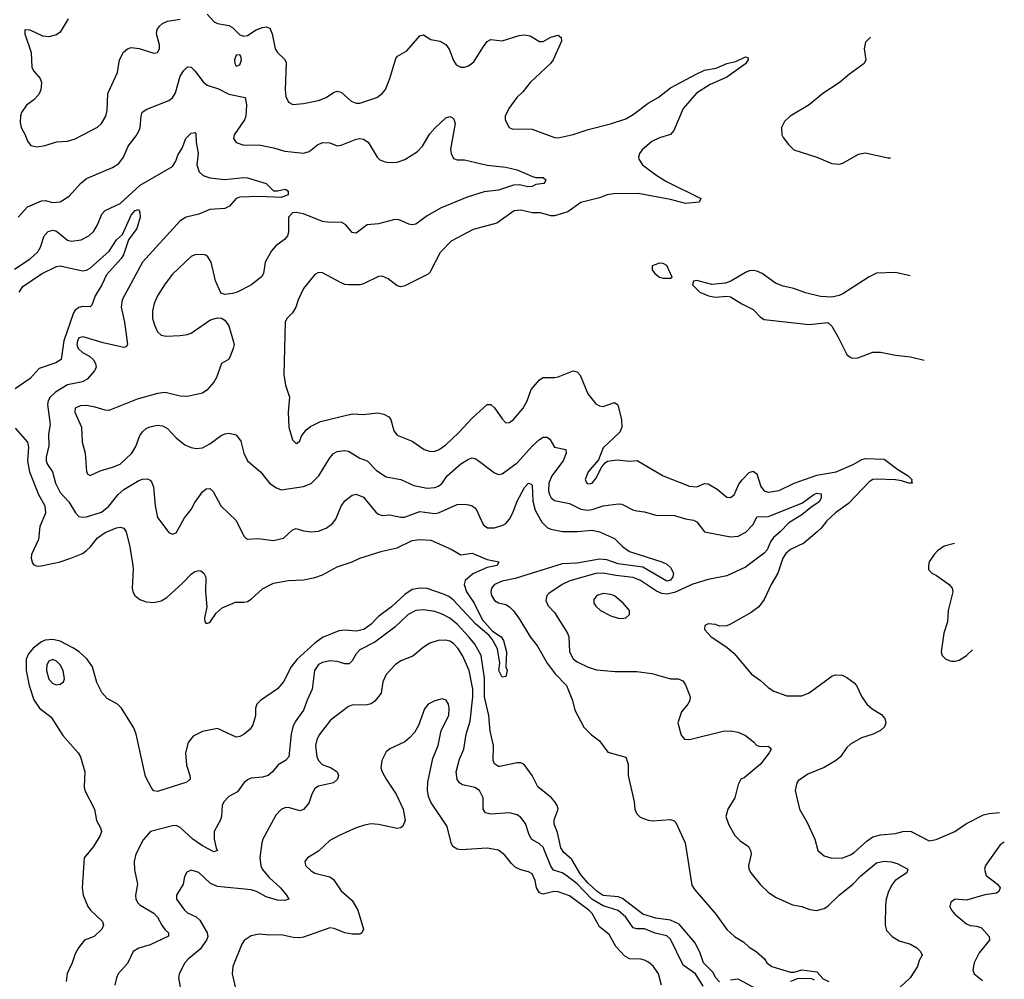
# Model space of a CAD drawing. Header units: inches. Extents: x 2143765 to 2212928, y 878963 to 1017374.
# Tile 213 of 256: x 2200374 to 2205632, y 974662 to 979785. Entities that reach past the tile are written whole.
import ezdxf

# ---------------------------------------------------------------- set-up
doc = ezdxf.new("R2010")
doc.units = ezdxf.units.IN
doc.header["$MEASUREMENT"] = 0
doc.layers.add('C2907', color=7, linetype='Continuous')

msp = doc.modelspace()

# ---------------------------------------------------------------- linework, layer by layer
at = {"layer": 'C2907', "color": 5}
for points, elevation in [([(2200632.8, 979790), (2200590, 979718.3), (2200570, 979703.1), (2200530, 979692.3), (2200497.6, 979697.6), (2200430, 979729.2), (2200402, 979730), (2200401, 979710), (2200436, 979610), (2200438.7, 979530), (2200448.7, 979510), (2200483.6, 979470), (2200491.2, 979450), (2200486.5, 979410), (2200475.5, 979384.5), (2200450, 979357.3), (2200410, 979327.8), (2200384.4, 979290), (2200378, 979270), (2200376.5, 979236.5), (2200381.7, 979210), (2200403.8, 979170), (2200415.3, 979135.3), (2200433.8, 979113.8), (2200466.1, 979106.1), (2200510, 979113.4), (2200570, 979132.2), (2200630, 979136), (2200670, 979148.9), (2200789.1, 979210.9), (2200810, 979230.3), (2200833.8, 979270), (2200840.3, 979299.7), (2200845, 979390), (2200896.4, 979503.6), (2200906.9, 979570), (2200928.8, 979611.2), (2200950, 979629.1), (2200970, 979636.5), (2201011.5, 979631.5), (2201090, 979605.3), (2201109.7, 979610.3), (2201120.5, 979630), (2201121, 979650), (2201104.8, 979710), (2201108.3, 979731.7), (2201120.5, 979750), (2201136.2, 979763.8), (2201163.3, 979776.7), (2201230, 979788)], 380), ([(2201374.8, 979814.8), (2201412.7, 979772.7), (2201430, 979764.2), (2201490, 979753.7), (2201510, 979743.7), (2201550, 979703.1), (2201570, 979696.5), (2201590, 979700.3), (2201637, 979730), (2201670, 979743.7), (2201690, 979746.4), (2201710, 979739.1), (2201722, 979710), (2201738.6, 979630), (2201750.3, 979610), (2201790, 979571.8), (2201796.1, 979556.1), (2201791.2, 979410), (2201794.5, 979374.5), (2201810, 979343.8), (2201831.8, 979331.8), (2201890, 979337.4), (2201970, 979352.9), (2202010, 979369.1), (2202050, 979396), (2202070, 979403.1), (2202090, 979397.4), (2202143.8, 979350), (2202170, 979338.3), (2202190, 979339.6), (2202280.9, 979370), (2202308.6, 979391.4), (2202327.3, 979412.7), (2202349.7, 979470), (2202382, 979578), (2202392, 979590), (2202441.4, 979618.6), (2202510, 979698.4), (2202530, 979703), (2202570, 979679.3), (2202618, 979670), (2202650, 979653), (2202667.6, 979627.6), (2202690, 979566.8), (2202703.8, 979543.8), (2202730, 979530.4), (2202750, 979530.4), (2202770, 979537.6), (2202799.6, 979560.4), (2202850, 979642), (2202870, 979667.7), (2202890, 979678.4), (2202950, 979672.2), (2203040.4, 979699.6), (2203070, 979703.7), (2203098.9, 979698.9), (2203150, 979667.7), (2203170, 979667.7), (2203210, 979690.6), (2203250, 979702.8), (2203266, 979690), (2203267.7, 979670), (2203222, 979570), (2203207.7, 979550), (2203099.1, 979450), (2203060, 979400), (2203027.9, 979370), (2202986, 979310), (2202966.4, 979270), (2202966, 979250), (2202987.3, 979210), (2203002.8, 979202.8), (2203110, 979200.5), (2203230, 979156.5), (2203250, 979154.3), (2203330, 979171), (2203410, 979198.8), (2203528.9, 979228.9), (2203610, 979256), (2203650, 979278), (2203730, 979339.7), (2203783.5, 979370), (2203850, 979420.8), (2203990, 979496.5), (2204030, 979514.7), (2204093.9, 979526.1), (2204150, 979550.9), (2204197.8, 979562.2), (2204250, 979586.8), (2204262, 979582), (2204264, 979570), (2204250, 979549.6), (2204150, 979477.3), (2204061.4, 979438.6), (2203987.9, 979392.1), (2203917.2, 979310), (2203866.3, 979193.7), (2203850, 979171.1), (2203790, 979154), (2203750, 979134.5), (2203697.5, 979090), (2203683.8, 979070), (2203677.6, 979050), (2203680.2, 979040.2), (2203699.6, 979010), (2203770, 978956.3), (2203823.5, 978923.5), (2204010.6, 978830), (2204002.8, 978810), (2203930, 978802.9), (2203850, 978824.9), (2203675.9, 978855.9), (2203544.2, 978855.8), (2203510.1, 978849.9), (2203470, 978833.8), (2203370, 978808), (2203301.6, 978758.4), (2203230, 978737.8), (2203210, 978737.8), (2203154.2, 978754.2), (2203110, 978752.9), (2203050, 978767.6), (2203015.1, 978764.9), (2202922.3, 978697.7), (2202796.2, 978663.8), (2202678.2, 978601.8), (2202618.9, 978541.1), (2202564.8, 978435.2), (2202554.6, 978425.4), (2202430, 978363.5), (2202410, 978359.1), (2202390, 978363.1), (2202342, 978402), (2202310, 978415.8), (2202290, 978414.3), (2202210, 978374.3), (2202190, 978369.6), (2202130.3, 978369.7), (2202110, 978371.1), (2202090, 978379.8), (2201990, 978433.6), (2201970, 978435.6), (2201950, 978425.1), (2201890, 978349.6), (2201860.9, 978290), (2201848.8, 978250), (2201830, 978220.5), (2201800.4, 978190), (2201791.8, 978170), (2201785.2, 977890), (2201794.1, 977834.1), (2201814.9, 977770), (2201808.2, 977690), (2201810.7, 977610), (2201830, 977541), (2201850, 977522), (2201855.6, 977524.4), (2201870, 977536), (2201879.5, 977560.5), (2201904.1, 977595.9), (2201927, 977613), (2201979.6, 977640.4), (2202150, 977680.3), (2202210, 977677.3), (2202285.4, 977685.4), (2202319.1, 977679.1), (2202345.1, 977665.1), (2202354.9, 977650), (2202372.4, 977590), (2202390, 977566.4), (2202470, 977534.9), (2202533.4, 977490), (2202570, 977479.7), (2202590, 977481.8), (2202613.3, 977490), (2202650, 977515.2), (2202719, 977581), (2202790, 977658.2), (2202870, 977730.4), (2202890, 977730.4), (2202910, 977712.7), (2202950, 977653), (2202970, 977633), (2202990, 977634.4), (2203010, 977650.4), (2203061.7, 977710), (2203084.5, 977750), (2203105.6, 977810), (2203150, 977861.7), (2203170, 977874.6), (2203230, 977874.6), (2203250, 977878.9), (2203330, 977910.5), (2203350, 977904), (2203366.6, 977886.6), (2203407.2, 977787.2), (2203450, 977734), (2203470, 977723.8), (2203490, 977720.5), (2203550, 977740.7), (2203568.2, 977728.2), (2203587.8, 977647.8), (2203588.6, 977610), (2203577.8, 977582.2), (2203490, 977498.4), (2203464.4, 977435.6), (2203408.7, 977370), (2203393, 977330), (2203402, 977310), (2203410, 977306.3), (2203431.6, 977310), (2203450, 977334.8), (2203481.6, 977398.4), (2203500.5, 977419.5), (2203512.9, 977427.1), (2203564.8, 977435.2), (2203630, 977427.2), (2203671.7, 977431.7), (2203810.4, 977350), (2203950, 977293.8), (2203990, 977291.3), (2204030, 977308), (2204050, 977307.1), (2204099, 977279), (2204150, 977236.4), (2204170, 977234.4), (2204190, 977248.2), (2204214.9, 977305.1), (2204231.3, 977328.7), (2204270, 977367), (2204290, 977374), (2204310, 977359.3), (2204332.2, 977292.2), (2204340.2, 977280.2), (2204350, 977269), (2204370, 977263.2), (2204430, 977271.1), (2204510, 977309.5), (2204630, 977353.2), (2204733.6, 977370), (2204825.3, 977410), (2204870, 977437), (2204890, 977441.2), (2204990, 977439.3), (2205063.1, 977383.1), (2205118.5, 977350), (2205137.6, 977330), (2205136.8, 977316.8), (2205141, 977310), (2205122.7, 977310), (2205083, 977323), (2205050, 977328.2), (2204950, 977331.2), (2204930, 977329.1), (2204910, 977316.8), (2204798.9, 977201.1), (2204730, 977151.3), (2204683.2, 977110), (2204653.8, 977070), (2204633.2, 977050), (2204560.9, 976990), (2204490, 976955.4), (2204465.9, 976934.1), (2204448.9, 976910), (2204421.6, 976830), (2204386.5, 976770), (2204350, 976689.6), (2204320.3, 976650), (2204280.6, 976619.4), (2204170, 976556.9), (2204149.4, 976549.4), (2204110, 976546.6), (2204090, 976555.1), (2204050, 976559), (2204032, 976550), (2204031, 976530), (2204066, 976490), (2204150, 976435.5), (2204190, 976401.6), (2204282.4, 976290), (2204330, 976257), (2204370, 976219.3), (2204400.6, 976200.6), (2204470, 976174.4), (2204550, 976175.3), (2204590, 976191.7), (2204710, 976279.6), (2204730, 976287.6), (2204765.2, 976285.2), (2204790, 976273.4), (2204830, 976244.9), (2204842.6, 976230), (2204870.2, 976170.2), (2204898.4, 976130), (2204925.4, 976105.4), (2204975.8, 976075.8), (2204994.4, 976054.4), (2204999.3, 976030), (2204992.7, 976010), (2204970.4, 975990), (2204930.5, 975970), (2204869.5, 975950.5), (2204810, 975917.7), (2204790, 975899.6), (2204756.5, 975850), (2204730, 975828.2), (2204670, 975792.4), (2204582.6, 975757.4), (2204530, 975720.9), (2204523.7, 975710), (2204514.6, 975670), (2204538.4, 975570), (2204579, 975499), (2204619.5, 975410), (2204636.4, 975350), (2204670, 975321.1), (2204710, 975307.7), (2204770, 975310.2), (2204810, 975325.5), (2204830, 975338.5), (2204899, 975401), (2204930, 975422.8), (2204970, 975433.4), (2205050, 975439.6), (2205090, 975451.5), (2205130, 975452.6), (2205230, 975400.8), (2205267.8, 975407.8), (2205366.6, 975450), (2205430, 975494.2), (2205520.8, 975539.2), (2205550, 975546.9), (2205605.4, 975552.4)], 380), ([(2204917.1, 979691.5), (2204914.9, 979690), (2204890, 979665.2), (2204883.1, 979630), (2204891.5, 979570), (2204882.6, 979550), (2204805.7, 979494.3), (2204750, 979447.3), (2204662.6, 979390), (2204590, 979330.9), (2204488.5, 979270), (2204458.7, 979241.3), (2204442.3, 979210), (2204443.6, 979170), (2204450, 979156.3), (2204478.4, 979118.4), (2204508.2, 979090), (2204630, 979050.3), (2204710, 979017.1), (2204750, 979012.7), (2204770, 979018.4), (2204853.5, 979066.5), (2204890, 979073.6), (2205010, 979046.5), (2205024.4, 979046.7)], 420), ([(2200366.6, 978730), (2200415, 978785), (2200490, 978818.5), (2200510, 978819.6), (2200550.8, 978809.2), (2200590, 978812.7), (2200637.7, 978842.3), (2200699.2, 978910), (2200730, 978936.9), (2200870, 978994.9), (2200903.3, 979016.7), (2200928.5, 979050), (2200953.7, 979110), (2200995.8, 979164.2), (2201009.8, 979190), (2201016.8, 979210), (2201021.7, 979270), (2201028.7, 979291.3), (2201053.5, 979306.5), (2201170, 979353.1), (2201190, 979367), (2201205.7, 979394.3), (2201230, 979482.4), (2201250, 979514), (2201270, 979532.2), (2201290, 979530.4), (2201310, 979512), (2201353, 979453), (2201375.4, 979435.4), (2201434.9, 979414.9), (2201490, 979386.9), (2201577.1, 979370), (2201584.5, 979330), (2201582, 979270), (2201573.8, 979250), (2201519.5, 979170), (2201515.8, 979150), (2201530, 979128.9), (2201570, 979115.6), (2201650, 979116.8), (2201730, 979101.3), (2201790, 979082.7), (2201890, 979071.3), (2201919.8, 979080.2), (2201964.2, 979115.8), (2201990, 979129.2), (2202030, 979126.9), (2202070, 979111.8), (2202090, 979114.6), (2202170, 979147.5), (2202191.1, 979151.1), (2202210, 979147.7), (2202234, 979130), (2202283.1, 979050), (2202297.3, 979037.3), (2202325.7, 979025.7), (2202350, 979021.7), (2202390, 979024.9), (2202430, 979038.4), (2202498.2, 979081.8), (2202524.7, 979110), (2202564.9, 979175.1), (2202590, 979205.3), (2202650, 979260.5), (2202670, 979268), (2202682.4, 979262.4), (2202693, 979253), (2202699.5, 979230), (2202673.9, 979093.9), (2202678.3, 979070), (2202690, 979044.4), (2202710, 979036.5), (2202750, 979036.9), (2202870, 979008.1), (2202970, 978997.5), (2203030, 978983.8), (2203112.3, 978947.7), (2203130, 978943), (2203170, 978942.8), (2203182.8, 978930), (2203179.8, 978920.2), (2203172, 978910), (2203130, 978904.2), (2203110, 978893.3), (2203087, 978893), (2203043, 978903), (2203010, 978900.7), (2202930, 978875), (2202854.8, 978865.2), (2202762.9, 978837.1), (2202620.9, 978779.1), (2202550, 978737.7), (2202490, 978693.8), (2202470, 978689.7), (2202452.7, 978692.7), (2202410, 978712), (2202390, 978717.6), (2202370, 978716.8), (2202290, 978694.5), (2202230, 978689.7), (2202170, 978645.1), (2202150, 978648.2), (2202115.4, 978690), (2202090, 978704.2), (2202030, 978702.5), (2201990, 978707), (2201890, 978748.5), (2201850, 978755), (2201830, 978752.8), (2201809.3, 978730), (2201809.2, 978650), (2201804.4, 978630), (2201788.1, 978611.9), (2201742.3, 978577.7), (2201719.1, 978550), (2201685.2, 978490), (2201676, 978430), (2201666.1, 978413.9), (2201612.4, 978370), (2201535.5, 978330), (2201510, 978322.5), (2201470, 978316.8), (2201450, 978324), (2201445.3, 978330), (2201419.3, 978390), (2201396, 978490), (2201379.1, 978519.1), (2201367.9, 978527.9), (2201350, 978531.5), (2201310, 978529.7), (2201290, 978520.5), (2201190, 978426.3), (2201150, 978374.7), (2201109.1, 978310), (2201092.4, 978270), (2201083.8, 978230), (2201083.8, 978190), (2201095, 978150), (2201110, 978118.7), (2201130, 978100.2), (2201155.6, 978095.6), (2201230, 978098.5), (2201270, 978103.6), (2201290, 978111.3), (2201390, 978179.7), (2201410, 978188.4), (2201430, 978193), (2201451, 978191), (2201470, 978180.3), (2201490, 978150.4), (2201514, 978070), (2201518.3, 978050), (2201514.3, 978030), (2201496.4, 977983.6), (2201489.2, 977970.8), (2201451.4, 977948.6), (2201425.1, 977874.9), (2201410.9, 977849.1), (2201373.7, 977806.3), (2201349.2, 977790.8), (2201270, 977773.3), (2201230, 977775.6), (2201150, 977794), (2201110.3, 977789.7), (2201001.6, 977758.4), (2200850, 977699.1), (2200830, 977699.2), (2200776.2, 977716.2), (2200730, 977724.7), (2200697.3, 977722.7), (2200670.3, 977710), (2200669.2, 977690), (2200703.2, 977610), (2200707.9, 977530), (2200723.1, 977470), (2200730.4, 977370.4), (2200738, 977358), (2200750, 977350.8), (2200803.5, 977376.5), (2200870, 977395.2), (2200910, 977412), (2200972.8, 977470), (2200993.9, 977506.1), (2201015.6, 977564.4), (2201030, 977584.9), (2201050, 977602), (2201069, 977611), (2201110, 977620.7), (2201136.8, 977616.8), (2201162.7, 977602.7), (2201210, 977552.4), (2201255.6, 977515.6), (2201290, 977500.5), (2201316.1, 977496.1), (2201350, 977498.9), (2201390, 977520.2), (2201450, 977564.6), (2201470, 977574), (2201490, 977576.9), (2201530, 977568.5), (2201554.8, 977534.8), (2201570.2, 977470.2), (2201590.5, 977430), (2201660.3, 977370), (2201710, 977308.8), (2201744.6, 977284.6), (2201770, 977275.6), (2201890, 977292.3), (2201930, 977307.7), (2201971.2, 977348.8), (2202030, 977445.7), (2202050, 977468.9), (2202070, 977479.6), (2202110, 977483.9), (2202130, 977480.7), (2202190, 977444.1), (2202230, 977429.2), (2202278.4, 977378.4), (2202330, 977343.8), (2202410, 977329.2), (2202478.2, 977298.2), (2202550, 977284.4), (2202590, 977286.4), (2202610, 977294.5), (2202629.8, 977310), (2202655.9, 977350), (2202730, 977413.4), (2202770, 977438.6), (2202790, 977445.2), (2202810, 977439.6), (2202830, 977426.9), (2202910, 977366.3), (2202930, 977357.4), (2202950, 977359.5), (2203030, 977419.2), (2203113.1, 977510), (2203150, 977543.2), (2203170, 977555.2), (2203190, 977556.2), (2203205.5, 977545.5), (2203230, 977502.3), (2203290.2, 977490), (2203291.6, 977470), (2203275.4, 977430), (2203214.8, 977350), (2203200.3, 977310), (2203198.1, 977270), (2203202.7, 977250), (2203212.2, 977232.2), (2203230, 977218.6), (2203310, 977201.2), (2203370, 977172.3), (2203406.4, 977166.4), (2203430, 977169.5), (2203490, 977188.7), (2203570, 977200.7), (2203590, 977197.7), (2203648.5, 977168.5), (2203670, 977162.4), (2203710, 977158), (2203770, 977140.2), (2203870, 977138), (2203930, 977119.7), (2203972.6, 977112.6), (2203990, 977103.7), (2204030.2, 977050.2), (2204170, 977023.5), (2204210, 977027.3), (2204251.3, 977048.7), (2204289.8, 977090), (2204310, 977130.2), (2204370, 977132), (2204390, 977138.7), (2204554.5, 977205.5), (2204614.3, 977250), (2204630, 977256.2), (2204653.5, 977253.5), (2204654.5, 977230), (2204643.6, 977210), (2204598.8, 977181.2), (2204550, 977141.5), (2204481.5, 977098.5), (2204435, 977050), (2204399.4, 977020.6), (2204383, 976997), (2204366.2, 976953.8), (2204350, 976935.8), (2204250, 976862), (2204150, 976815.8), (2204050, 976796), (2203968.1, 976771.9), (2203870, 976726.3), (2203830, 976716.9), (2203802.1, 976722.1), (2203774, 976734), (2203689, 976790), (2203650, 976807.4), (2203557.3, 976817.3), (2203490, 976829.9), (2203450, 976828.5), (2203311.8, 976788.2), (2203270.3, 976770), (2203199.1, 976720.9), (2203188.7, 976710), (2203183.8, 976683.8), (2203195.5, 976655.5), (2203230, 976619.5), (2203299.1, 976510), (2203306, 976490), (2203310.2, 976410), (2203330, 976373.4), (2203350, 976356.5), (2203410, 976327.6), (2203453.6, 976313.6), (2203554.2, 976305.8), (2203670, 976304.6), (2203750, 976293.8), (2203850, 976264.9), (2203890, 976265.3), (2203914.8, 976254.8), (2203930, 976234), (2203954.9, 976170), (2203952, 976150), (2203941.1, 976130), (2203908, 976090), (2203888.2, 976030), (2203905.3, 975965.3), (2203923.8, 975943.8), (2203950, 975941.6), (2204130, 975985.5), (2204170, 975988.9), (2204210, 975981.3), (2204250, 975963.1), (2204293, 975930), (2204311, 975910), (2204330, 975904.2), (2204370, 975905.7), (2204379.7, 975899.7), (2204387, 975890), (2204376.2, 975870), (2204330.1, 975809.9), (2204242.6, 975737.4), (2204225.5, 975730), (2204210, 975702), (2204193.1, 975630), (2204154.9, 975570), (2204144.9, 975530), (2204158.7, 975490), (2204193.1, 975430), (2204220.9, 975400.9), (2204264.9, 975370), (2204277.1, 975350), (2204279.5, 975330), (2204266.4, 975270), (2204266.7, 975250), (2204277.6, 975230), (2204330, 975166.4), (2204370, 975126.7), (2204410, 975100.4), (2204499.9, 975059.9), (2204551.3, 975050), (2204594, 975034), (2204629.3, 975029.3), (2204670, 975040.1), (2204690, 975053), (2204749, 975111), (2204823.4, 975170), (2204865.9, 975214.1), (2204950, 975283.6), (2204987.8, 975292.2), (2205028.2, 975288.2), (2205059.1, 975279.1), (2205116.3, 975250), (2205110.6, 975230), (2205049.2, 975190), (2205032.3, 975167.7), (2205013.4, 975130), (2205001, 975090), (2204997.2, 975057.2), (2204995.6, 974950), (2205002.2, 974922.2), (2205032.4, 974890), (2205070, 974866.3), (2205130.7, 974850), (2205164, 974830), (2205184, 974810), (2205192.7, 974790), (2205177.6, 974762.4), (2205168.8, 974730), (2205129.2, 974670), (2205047.4, 974592.6)], 360), ([(2200346.8, 978453.2), (2200430, 978507.7), (2200470, 978544.9), (2200484.9, 978570), (2200504.2, 978630), (2200526.2, 978653.8), (2200550, 978661.3), (2200570, 978656.3), (2200630, 978608.5), (2200650, 978602.3), (2200702.7, 978610), (2200742.4, 978630), (2200770, 978654.9), (2200790, 978690.4), (2200812.9, 978747.1), (2200830, 978766.5), (2200910, 978804.2), (2201018, 978902), (2201190, 979000.9), (2201208.4, 979030), (2201217.8, 979062.2), (2201241.8, 979098.2), (2201261.6, 979150), (2201290, 979179), (2201310, 979183), (2201314.5, 979174.5), (2201316.6, 979130), (2201326.7, 979070), (2201320.2, 979010), (2201332.1, 978972.1), (2201352.8, 978952.8), (2201390, 978939.6), (2201470, 978931.3), (2201570, 978942.6), (2201590, 978940.3), (2201690, 978910.6), (2201730, 978870.8), (2201750, 978870.7), (2201790, 978880.5), (2201797.3, 978877.3), (2201806.8, 978870), (2201807.7, 978850), (2201770, 978834.7), (2201650, 978841.5), (2201550, 978836.9), (2201530.4, 978829.6), (2201493.4, 978790), (2201470, 978777.4), (2201390, 978771.8), (2201330, 978747.2), (2201262.4, 978730), (2201230, 978711.4), (2201030, 978489.8), (2200921.4, 978290), (2200915.5, 978250), (2200933.1, 978170), (2200950.4, 978050), (2200942, 978038), (2200930, 978035.1), (2200819.4, 978059.4), (2200712.3, 978092.3), (2200690, 978085.4), (2200681.7, 978070), (2200679.8, 978050), (2200686.7, 978030), (2200710, 978008.2), (2200747.5, 977987.5), (2200768.2, 977968.2), (2200779.5, 977950), (2200781.7, 977930), (2200774, 977910), (2200733.8, 977866.2), (2200710, 977850.7), (2200630, 977835.9), (2200564.4, 977795.6), (2200536.2, 977770), (2200525.7, 977750), (2200522.3, 977730), (2200536, 977624), (2200528.6, 977571.4), (2200529.4, 977510), (2200514.4, 977450), (2200515.9, 977430), (2200523.2, 977410), (2200548.7, 977370), (2200564.8, 977310), (2200590, 977260.6), (2200636.6, 977210), (2200672.6, 977152.6), (2200690, 977132.9), (2200710, 977128), (2200730, 977130.9), (2200810, 977155.1), (2200850, 977187.2), (2200898.9, 977250), (2200930, 977277.1), (2201010, 977323.9), (2201030, 977332.3), (2201054.2, 977334.2), (2201070, 977326.7), (2201077.5, 977317.5), (2201089.1, 977290), (2201097.8, 977190), (2201110, 977127.3), (2201170, 977046.8), (2201190, 977038.8), (2201210, 977046), (2201254.3, 977125.7), (2201289.8, 977170), (2201310, 977207.4), (2201350, 977264.2), (2201370, 977280.3), (2201390, 977281.3), (2201406.6, 977266.6), (2201448, 977190), (2201530.7, 977110.7), (2201570, 977027.3), (2201579, 977019), (2201590, 977010.6), (2201645.1, 977014.9), (2201730, 977003.6), (2201783.4, 977016.6), (2201830, 977060.9), (2201850, 977068.9), (2201890, 977055.6), (2201930, 977050.3), (2201970, 977054.6), (2202009.8, 977070.2), (2202044.8, 977095.2), (2202062.4, 977117.6), (2202090, 977187), (2202110, 977216), (2202150, 977247), (2202170, 977251.7), (2202210, 977234.9), (2202275.8, 977155.8), (2202290, 977144), (2202310, 977137.6), (2202350, 977141), (2202410, 977128.7), (2202429.4, 977129.4), (2202510, 977158.5), (2202591.1, 977148.9), (2202610, 977151.7), (2202710, 977196.5), (2202750, 977198.9), (2202770, 977195.2), (2202790, 977189.1), (2202810, 977175.2), (2202849.3, 977090), (2202860, 977080), (2202872.1, 977072.1), (2202910, 977072.2), (2202953.9, 977086.1), (2202970, 977095.8), (2202990, 977118.3), (2203007.8, 977152.2), (2203030, 977214), (2203070, 977286.5), (2203090.2, 977310.2), (2203105.2, 977305.2), (2203110, 977299.1), (2203114.5, 977214.5), (2203126.3, 977166.3), (2203162.7, 977102.7), (2203190, 977074.4), (2203210, 977065), (2203272.9, 977052.9), (2203350, 977052.9), (2203430, 977059.9), (2203470.5, 977050.5), (2203550, 977015.8), (2203594.3, 976970), (2203630, 976944.7), (2203802.8, 976890), (2203830, 976877.1), (2203850, 976860.7), (2203866, 976830), (2203862, 976810), (2203850, 976793), (2203830, 976786.5), (2203701.3, 976861.3), (2203570, 976880.6), (2203510, 976901), (2203470, 976903.9), (2203350, 976884), (2203270, 976879.9), (2203019.3, 976800.7), (2202950, 976786.9), (2202909, 976770), (2202893.8, 976750), (2202889.2, 976730), (2202893.6, 976710), (2202910, 976683.6), (2202930, 976671.5), (2202970, 976662.8), (2202990, 976650.2), (2203010, 976629.2), (2203043.7, 976583.7), (2203099, 976490), (2203139.3, 976439.3), (2203190.1, 976350), (2203232.4, 976292.4), (2203293.7, 976230), (2203325.8, 976150), (2203338.9, 976098.9), (2203387.1, 976007.1), (2203426.6, 975966.6), (2203470, 975934.9), (2203514, 975874), (2203610, 975847.3), (2203622.6, 975810), (2203623.1, 975750), (2203656, 975610), (2203659.5, 975570), (2203670, 975544.4), (2203688, 975528), (2203730, 975511.3), (2203752.2, 975507.8), (2203850, 975514.9), (2203868.4, 975508.4), (2203878.3, 975498.3), (2203928.2, 975390), (2203963.4, 975163.4), (2203979.3, 975139.3), (2204090.5, 975010), (2204150, 974926.8), (2204190.7, 974890), (2204240, 974860), (2204270, 974832.4), (2204306.8, 974810), (2204350.4, 974770.4), (2204362.8, 974750), (2204390, 974730.8), (2204490, 974700.3), (2204510, 974699.3), (2204550, 974713.1), (2204630, 974701.3), (2204664.9, 974664.9), (2204694.8, 974650)], 340), ([(2200370.8, 978330), (2200390, 978360.1), (2200490, 978427.1), (2200570, 978466.6), (2200590, 978470.2), (2200710, 978444.7), (2200730, 978447.5), (2200750, 978458.9), (2200851.5, 978548.5), (2200890, 978610.2), (2200922.5, 978637.5), (2200970, 978740.9), (2200990, 978765.5), (2201010, 978770.7), (2201016.1, 978756.1), (2201017.2, 978730), (2200999.3, 978670), (2200954.3, 978610), (2200927.6, 978530), (2200916.6, 978510), (2200837.3, 978422.7), (2200812.9, 978370), (2200777.3, 978310), (2200760, 978260), (2200750, 978250.9), (2200710, 978253.7), (2200690, 978248.5), (2200670, 978233.8), (2200660.5, 978219.5), (2200610.3, 978070), (2200595.2, 977970), (2200567.2, 977952.8), (2200478, 977922), (2200430.2, 977869.8), (2200350, 977814.5)], 320), ([(2205128.9, 978418), (2205050, 978435.6), (2204950, 978430.8), (2204910, 978411.6), (2204770, 978322), (2204750, 978312.3), (2204710, 978302.7), (2204650, 978306.6), (2204570, 978326), (2204508, 978350), (2204450, 978362.9), (2204410, 978378.4), (2204339.3, 978430), (2204310, 978443), (2204290, 978446), (2204270, 978444.2), (2204250, 978435.6), (2204171.8, 978388.2), (2204142.3, 978377.7), (2204070, 978371.8), (2203990, 978391.8), (2203971.3, 978388.7), (2203966, 978370), (2204006, 978330), (2204052, 978310), (2204090, 978303), (2204150, 978308.4), (2204170, 978305.5), (2204230, 978268), (2204290, 978238), (2204330, 978196.3), (2204350, 978184), (2204590, 978158.3), (2204690, 978168.4), (2204710, 978148), (2204744.6, 978090), (2204790, 977997.3), (2204804.2, 977984.2), (2204818.4, 977978.4), (2204850, 977978.7), (2204930, 978008.9), (2204970, 978010.3), (2205050, 977993.4), (2205130, 977984.9), (2205203.7, 977967.9)], 420), ([(2200350, 977604.7), (2200415, 977530), (2200421.7, 977501.7), (2200416.1, 977430), (2200427.1, 977370), (2200475, 977250), (2200508.9, 977188.9), (2200512.3, 977150), (2200480.8, 977079.2), (2200474.8, 977010), (2200436.8, 976930), (2200434.5, 976910), (2200443.1, 976883.1), (2200450, 976874.9), (2200467.8, 976867.8), (2200489.2, 976869.2), (2200590, 976889.6), (2200647.8, 976910), (2200710, 976935.6), (2200730, 976950.2), (2200751.6, 976970), (2200790, 977018.4), (2200830, 977046.2), (2200890, 977072), (2200910, 977074.9), (2200930, 977070.3), (2200942.3, 977050), (2200961.3, 976970), (2200977.8, 976870), (2200980.7, 976850), (2200973.7, 976750), (2200977.7, 976730), (2200988.3, 976710), (2201015.3, 976690), (2201050, 976677.4), (2201090, 976673.5), (2201130, 976681.5), (2201159.5, 976700.5), (2201243.4, 976776.6), (2201290, 976825.3), (2201310, 976838.7), (2201330, 976844.9), (2201341.7, 976841.7), (2201358, 976830), (2201368.7, 976808.7), (2201365.2, 976730), (2201372.7, 976650), (2201360.5, 976590), (2201363, 976570), (2201370, 976560.7), (2201390, 976566), (2201423.9, 976616.1), (2201454.3, 976645.7), (2201525.4, 976674.6), (2201570, 976674.3), (2201590, 976679), (2201610, 976691.6), (2201670, 976746.2), (2201730, 976777.2), (2201810, 976790.2), (2201890, 976794.7), (2201950, 976806.2), (2201990, 976820.7), (2202070, 976863.8), (2202149.9, 976890.1), (2202190, 976910.3), (2202310, 976947.4), (2202390, 976964.4), (2202470, 977003.6), (2202510.2, 977010.2), (2202570, 977006.7), (2202677.3, 976957.3), (2202730, 976927.3), (2202790, 976936.3), (2202870, 976902.6), (2202932.7, 976890), (2202922.8, 976870), (2202870, 976860.2), (2202794, 976826), (2202752.7, 976790), (2202748.1, 976770), (2202759.6, 976730), (2202800.6, 976670), (2202843.3, 976583.3), (2202899.4, 976519.4), (2202945.5, 976490), (2202957.4, 976470), (2202973.1, 976410), (2202970.5, 976330.5), (2202977.1, 976310), (2202970, 976278), (2202950, 976275.3), (2202932.3, 976310), (2202937.2, 976350), (2202925.7, 976425.7), (2202897.3, 976477.3), (2202879.4, 976499.4), (2202810, 976558.2), (2202687.8, 976687.8), (2202664.9, 976704.9), (2202637.7, 976717.7), (2202550, 976747.8), (2202510, 976749.4), (2202470, 976742.2), (2202430, 976716.4), (2202359.2, 976650), (2202290, 976599.3), (2202250, 976557.8), (2202211.2, 976528.8), (2202170, 976520.2), (2202114.3, 976525.7), (2202077.2, 976522.8), (2201990, 976485.8), (2201950, 976455.9), (2201855, 976370), (2201824.3, 976330), (2201782.2, 976250), (2201750, 976212), (2201659.5, 976150), (2201639.6, 976130), (2201633.6, 976110), (2201632.6, 976067.4), (2201619.3, 976020.7), (2201603.8, 975996.2), (2201573.4, 975970), (2201550, 975958), (2201530, 975954.3), (2201430, 976000.4), (2201350, 975984.5), (2201301, 975959), (2201273.9, 975926.1), (2201259, 975870), (2201265.3, 975805.3), (2201282.3, 975750), (2201283.8, 975730), (2201265.8, 975714.2), (2201110, 975663.5), (2201090, 975668), (2201079.8, 975679.8), (2201045.1, 975745.1), (2200996.5, 975970), (2200983.5, 976003.5), (2200918.3, 976110), (2200895.5, 976130), (2200841.1, 976161.1), (2200812.7, 976192.7), (2200785.6, 976245.6), (2200762, 976330), (2200732.5, 976372.5), (2200691.4, 976410), (2200661.8, 976430), (2200590, 976466), (2200550, 976476.3), (2200510, 976472.7), (2200490, 976463.3), (2200446.1, 976430), (2200420.8, 976399.2), (2200409.1, 976370), (2200408.7, 976310), (2200423.8, 976230), (2200450, 976154), (2200479.4, 976110), (2200542, 976062), (2200603.6, 975963.6), (2200686.4, 975870), (2200698.7, 975850), (2200721.7, 975770), (2200718.6, 975690), (2200722.6, 975670), (2200772.5, 975570), (2200783.9, 975510), (2200804.9, 975470), (2200810.3, 975450), (2200803.1, 975430), (2200767.2, 975370), (2200718.3, 975310), (2200707.2, 975150), (2200712.9, 975110), (2200737.4, 975050), (2200752.2, 975030), (2200816.4, 974970), (2200821.6, 974950), (2200812.7, 974930), (2200772.2, 974890), (2200720.4, 974870), (2200687.6, 974830), (2200670, 974798), (2200654, 974750), (2200627.5, 974692.5), (2200622.2, 974650)], 320), ([(2205366.5, 976989), (2205310, 976973.6), (2205275.5, 976950), (2205256.4, 976930), (2205230.5, 976890), (2205226, 976870), (2205227.7, 976850), (2205244, 976830), (2205270, 976817.6), (2205337.1, 976770), (2205354, 976750), (2205357.6, 976730), (2205331.8, 976630), (2205328.8, 976570), (2205309, 976510), (2205294, 976410), (2205300.2, 976390), (2205318.7, 976370), (2205350, 976359.7), (2205370, 976359.7), (2205390, 976365.4), (2205429.7, 976390), (2205461, 976420.5)], 420), ([(2204110, 974647.9), (2204090, 974672), (2204077.4, 974697.4), (2204025.5, 974750), (2204006.1, 974806.1), (2203978.4, 974858.4), (2203895.7, 974955.7), (2203850, 974977.1), (2203770, 974987.3), (2203700.8, 975010), (2203593.4, 975093.4), (2203570, 975102.1), (2203490, 975109.3), (2203458.4, 975130), (2203410, 975175.4), (2203370, 975219.9), (2203321.6, 975301.6), (2203278.9, 975338.9), (2203263.5, 975363.5), (2203245.1, 975445.1), (2203228.8, 975490), (2203227.3, 975512.7), (2203248.5, 975570), (2203244.7, 975590), (2203232.2, 975610), (2203213.8, 975630), (2203140.5, 975690), (2203109.8, 975750), (2203068.5, 975808.5), (2203050, 975816.5), (2203030, 975817.9), (2202938.2, 975798.2), (2202930, 975798.5), (2202910, 975812.3), (2202902.7, 975830), (2202904.4, 975910), (2202886.5, 975986.5), (2202879.6, 976070), (2202856.3, 976170), (2202856.7, 976270), (2202837.4, 976390), (2202804.9, 976450), (2202773.1, 976490), (2202710, 976557.8), (2202670, 976588.9), (2202630, 976611), (2202590, 976624.9), (2202530, 976634.3), (2202490, 976631.3), (2202449.2, 976610), (2202377.9, 976542.1), (2202270, 976461.8), (2202190, 976421), (2202170, 976398.9), (2202150, 976362.4), (2202133.4, 976346.6), (2202110, 976346), (2202070, 976358.5), (2202030, 976361.6), (2201990, 976353.2), (2201970, 976341.4), (2201948.8, 976310), (2201935.1, 976210), (2201908.2, 976151.8), (2201890, 976098), (2201844.5, 976035.5), (2201832.4, 976010), (2201823, 975970), (2201810.2, 975849.8), (2201794, 975830), (2201754, 975806), (2201724.6, 975770), (2201700.4, 975750), (2201670, 975741.1), (2201610, 975734.6), (2201590, 975726.9), (2201570.3, 975710), (2201536.9, 975663.1), (2201490, 975638.3), (2201463.2, 975610), (2201455.9, 975590), (2201452, 975532), (2201446.6, 975513.4), (2201412.2, 975450), (2201412.4, 975410), (2201422.5, 975362.5), (2201430, 975348.7), (2201410, 975342.6), (2201350, 975373.7), (2201298, 975410), (2201230, 975472.9), (2201210, 975482.2), (2201190, 975481.5), (2201072.7, 975450), (2201033.9, 975406.1), (2200994, 975330), (2200984.9, 975290), (2200986.7, 975246.7), (2201002.6, 975170), (2200992.9, 975110), (2200994.9, 975090), (2201004.4, 975070), (2201017.2, 975057.2), (2201090, 975014.4), (2201110, 974993.1), (2201132.2, 974950), (2201150, 974926), (2201168.7, 974910), (2201168.4, 974891.6), (2201070, 974846.2), (2201010, 974828.7), (2200980.3, 974810), (2200950, 974746), (2200900.2, 974690), (2200890.2, 974669.8), (2200882.8, 974630)], 340), ([(2204024.3, 974624.3), (2203982.3, 974690), (2203917.4, 974737.4), (2203850, 974876.8), (2203830, 974892.9), (2203767.1, 974907.1), (2203710, 974930.8), (2203670, 974930.5), (2203650, 974937), (2203610, 974993.4), (2203570, 975028.8), (2203490, 975053.6), (2203429.8, 975089.8), (2203350, 975170.6), (2203290, 975217.4), (2203270, 975229.9), (2203223.8, 975243.8), (2203210, 975264.8), (2203170, 975367.8), (2203150, 975385.7), (2203108.2, 975408.2), (2203093.6, 975433.6), (2203074.1, 975494.1), (2203050, 975525.7), (2203030, 975540.4), (2202990, 975551.1), (2202890, 975542.7), (2202860.9, 975550), (2202848.6, 975570), (2202848.9, 975630), (2202830, 975669.7), (2202804.9, 975684.9), (2202739.3, 975699.3), (2202723.1, 975710), (2202710, 975727.8), (2202704.7, 975770), (2202723.3, 975836.7), (2202745.9, 975890), (2202757.4, 975970), (2202779.4, 976040.6), (2202793.7, 976170), (2202794.2, 976210), (2202774.5, 976310), (2202739.2, 976390), (2202712.7, 976430), (2202690, 976454), (2202670, 976466.2), (2202650, 976471.5), (2202609.3, 976470.7), (2202564.1, 976455.9), (2202527.7, 976432.3), (2202474, 976386), (2202410, 976361.4), (2202379.3, 976340.7), (2202330, 976289.6), (2202313.2, 976250), (2202303.9, 976190), (2202270, 976146.9), (2202250, 976132.1), (2202230, 976126.6), (2202150, 976124.8), (2202130, 976118.3), (2202034.4, 976045.6), (2201973.3, 975966.7), (2201960.3, 975939.7), (2201953.1, 975910), (2201960.1, 975850), (2201970, 975829.2), (2201989.2, 975809.2), (2202037.1, 975790), (2202068.4, 975770), (2202076.4, 975750), (2202070.5, 975730), (2202050.2, 975709.8), (2201970, 975692.7), (2201950, 975679.7), (2201934.7, 975650), (2201918.3, 975601.7), (2201890, 975568.6), (2201870, 975561.4), (2201810, 975578), (2201790, 975576.8), (2201770, 975568.5), (2201742.2, 975537.8), (2201672.4, 975410), (2201666.2, 975390), (2201657.1, 975310), (2201661.7, 975270), (2201669.5, 975250), (2201705.2, 975205.2), (2201766.5, 975150), (2201799.3, 975110), (2201810.4, 975089.6), (2201790, 975082.4), (2201750, 975083.5), (2201690, 975101.8), (2201637.6, 975130), (2201610, 975138.7), (2201430, 975157.3), (2201393.2, 975173.2), (2201330, 975231.1), (2201290, 975243.6), (2201266.5, 975233.5), (2201254.4, 975210), (2201246.7, 975170), (2201212, 975110), (2201211.8, 975090), (2201254, 975030), (2201270, 975016.5), (2201315.4, 974995.4), (2201336.6, 974976.6), (2201374.7, 974910), (2201378.5, 974890), (2201371.8, 974870), (2201338.1, 974821.9), (2201273.4, 974770), (2201256, 974750), (2201225.3, 974690), (2201221.1, 974670), (2201231.9, 974610)], 360), ([(2203800.7, 974630), (2203785.8, 974690), (2203757.7, 974730), (2203732.5, 974752.5), (2203710, 974763.8), (2203690, 974768.9), (2203630, 974771.7), (2203605.2, 974785.2), (2203557.4, 974837.4), (2203520.9, 974900.9), (2203470, 974942.6), (2203430, 975012.5), (2203413, 975030), (2203310, 975107.2), (2203250, 975129.2), (2203226.8, 975130), (2203170, 975116.5), (2203150, 975123.1), (2203134.4, 975150), (2203125.7, 975190), (2203110, 975223.9), (2203090, 975236), (2203050, 975245.4), (2203020.4, 975260.4), (2202999.3, 975279.3), (2202964.4, 975324.4), (2202931.2, 975351.2), (2202870, 975361.1), (2202732.1, 975352.1), (2202710, 975356.5), (2202687.6, 975370), (2202678.2, 975390), (2202657.3, 975477.3), (2202570, 975606.6), (2202557.4, 975637.4), (2202551.5, 975671.5), (2202554.1, 975714.1), (2202579.5, 975840.5), (2202608.4, 975910), (2202623.9, 975990), (2202665.1, 976070), (2202668, 976110), (2202663.6, 976130), (2202651.1, 976151.1), (2202630, 976159.5), (2202590, 976148), (2202555.5, 976130), (2202534.9, 976105.1), (2202503.9, 976016.1), (2202481.5, 975978.5), (2202456.3, 975950), (2202430.7, 975930), (2202350, 975891.6), (2202330, 975876.2), (2202307.6, 975830), (2202303.1, 975790), (2202308.9, 975770), (2202330.2, 975730.2), (2202384.4, 975650), (2202422.4, 975570), (2202432.4, 975510), (2202420.4, 975479.6), (2202410, 975469.5), (2202390, 975466), (2202290, 975488.5), (2202250, 975491), (2202215.1, 975484.9), (2202170, 975469.7), (2202079.1, 975430), (2202030, 975402), (2201970, 975345.1), (2201911, 975310), (2201897.3, 975290), (2201900.7, 975270), (2201930, 975240.4), (2201950, 975229), (2202030, 975207.9), (2202050, 975194.6), (2202090, 975133.1), (2202150, 975082.6), (2202178.8, 975030), (2202210.3, 974930), (2202200.7, 974910), (2202190, 974902.9), (2202150, 974902), (2202109.8, 974909.8), (2202052.5, 974932.5), (2202030, 974935.6), (2201890, 974886.3), (2201870, 974883.5), (2201835.1, 974884.9), (2201770, 974899.1), (2201710, 974897.2), (2201650, 974902.3), (2201610, 974894), (2201572, 974868), (2201559.6, 974850), (2201512.3, 974730), (2201509.1, 974690), (2201531.9, 974591.9)], 380), ([(2205631.7, 975394.1), (2205610, 975379.4), (2205531.7, 975270), (2205526, 975250), (2205535.2, 975215.2), (2205595.5, 975170), (2205610.4, 975150), (2205603, 975130), (2205590, 975122), (2205526.9, 975113.1), (2205430, 975083.5), (2205370, 975089.6), (2205346.3, 975073.7), (2205341.6, 975050), (2205350.4, 975030), (2205368.2, 975010), (2205430, 974957.4), (2205450, 974948.5), (2205485.2, 974945.2), (2205510, 974936), (2205550.6, 974890.6), (2205553, 974870), (2205497.9, 974802.1), (2205470.2, 974750), (2205463.8, 974710), (2205470, 974690.6), (2205515.2, 974655.2)], 380), ([(2204310, 974609.4), (2204210, 974662.7), (2204170, 974657.6)], 340), ([(2204617.8, 974657.8), (2204603.5, 974663.5), (2204530, 974666.3), (2204490, 974649.6)], 340)]:
    msp.add_lwpolyline(points, dxfattribs=dict(at, elevation=elevation))
for points, elevation in [([(2201550, 979597.6), (2201530, 979595.1), (2201520.9, 979570), (2201522.6, 979550), (2201530, 979536.3), (2201550, 979543.8), (2201559.2, 979570), (2201554.5, 979590)], 380), ([(2203790, 978485.2), (2203752, 978470), (2203751.3, 978450), (2203766, 978430), (2203790, 978411), (2203810, 978404), (2203850, 978404.7), (2203858, 978410), (2203830, 978472.3), (2203810, 978482.7)], 420), ([(2203490, 976720.6), (2203455.8, 976710), (2203438.9, 976690), (2203439.5, 976670), (2203450, 976653), (2203475.8, 976630), (2203530, 976602.7), (2203570, 976588.9), (2203590, 976587.2), (2203610, 976590.6), (2203629.4, 976610), (2203629.6, 976630), (2203596.9, 976670), (2203550, 976708.7), (2203530, 976716.8)], 380), ([(2200550, 976368.3), (2200530, 976360.5), (2200519.7, 976340.3), (2200516.9, 976310), (2200530, 976263.1), (2200550, 976240.9), (2200570, 976234.3), (2200590, 976238), (2200607.3, 976250), (2200613.8, 976266.2), (2200606.6, 976310), (2200590, 976339.7), (2200570, 976359.8)], 340)]:
    msp.add_lwpolyline(points, close=True, dxfattribs=dict(at, elevation=elevation))

doc.saveas('drawing.dxf')
